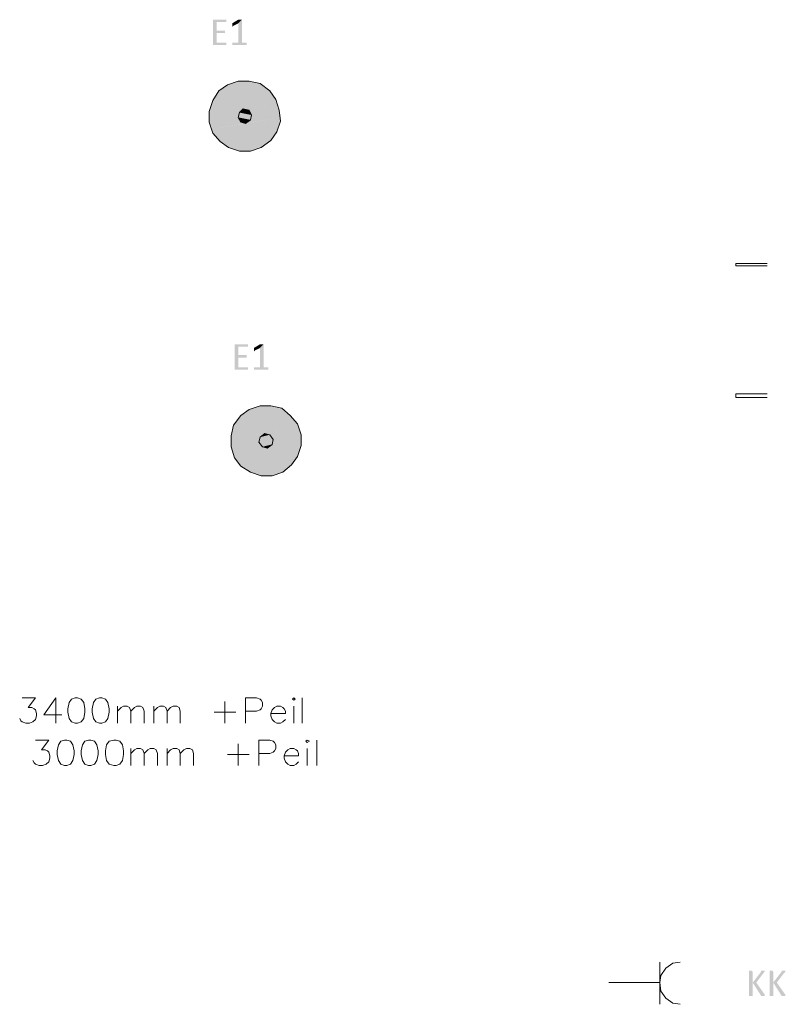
# Model space of a CAD drawing. Header units: millimetres. Extents: x -197899 to 120983, y -4228 to 45370.
# Tile 55 of 200: x -169065 to -166382, y 19908 to 23362. Entities that reach past the tile are written whole.
import ezdxf

# ---------------------------------------------------------------- set-up
doc = ezdxf.new("R2010")
doc.units = ezdxf.units.MM
for name, color, linetype in [('AL63----', 7, 'Continuous'), ('PDF_Geometry', 8, 'Continuous'), ('PDF_Solid Fills', 8, 'Continuous')]:
    doc.layers.add(name, color=color, linetype=linetype)

# ---------------------------------------------------------------- blocks, each defined once
blk = doc.blocks.new('A$C01523A58')
at = {"layer": 'PDF_Solid Fills'}
for color, points in [(7, [(-6168, -5791.2), (-6214.5, -5791.2), (-6214.5, -5795.5), (-6214.5, -5875.9), (-6214.5, -5880.1), (-6168, -5880.1), (-6168, -5875.9), (-6168, -5871.6), (-6201.9, -5871.6), (-6201.9, -5837.8), (-6172.2, -5837.8), (-6172.2, -5833.6), (-6172.2, -5829.3), (-6201.9, -5829.3), (-6201.9, -5799.7), (-6168, -5799.7), (-6168, -5795.5)]), (7, [(-6113, -5791.2), (-6125.6, -5803.9), (-6125.6, -5871.6), (-6146.8, -5871.6), (-6146.8, -5875.9), (-6146.8, -5880.1), (-6096, -5880.1), (-6096, -5875.9), (-6096, -5871.6), (-6113, -5871.6)]), (7, [(-6121.4, -5791.2), (-6125.6, -5791.2), (-6146.8, -5803.9), (-6146.8, -5808.2), (-6146.8, -5812.4), (-6146.8, -5816.6), (-6142.6, -5812.4), (-6125.6, -5803.9), (-6113, -5791.2), (-6117.2, -5791.2)]), (1, [(-6125.6, -6007.1), (-6163.7, -6019.8), (-6087.6, -6007.1)]), (1, [(-6163.7, -6019.8), (-6087.6, -6007.1), (-6049.4, -6015.6)]), (1, [(-6193.4, -6041), (-6214.5, -6074.9), (-6015.5, -6041)]), (1, [(-6214.5, -6074.9), (-6015.5, -6041), (-5994.4, -6070.6)]), (1, [(-6163.7, -6019.8), (-6193.4, -6041), (-6049.4, -6015.6)]), (1, [(-6193.4, -6041), (-6049.4, -6015.6), (-6015.5, -6041)]), (1, [(-6214.5, -6074.9), (-6227.3, -6113), (-5994.4, -6070.6)]), (1, [(-6227.3, -6113), (-5994.4, -6070.6), (-5990.2, -6083.3)]), (1, [(-6227.3, -6113), (-6227.3, -6125.6), (-5990.2, -6083.3)]), (1, [(-6227.3, -6125.6), (-6108.7, -6104.5), (-6121.4, -6117.2)]), (51, [(-6108.7, -6104.5), (-6121.4, -6117.2), (-6087.6, -6108.7)]), (51, [(-6121.4, -6117.2), (-6087.6, -6108.7), (-6079.1, -6125.6)]), (1, [(-6108.7, -6104.5), (-5990.2, -6083.3), (-5986, -6091.8)]), (1, [(-6108.7, -6104.5), (-6087.6, -6108.7), (-5986, -6091.8)]), (1, [(-6087.6, -6108.7), (-5986, -6091.8), (-5981.7, -6108.7)]), (1, [(-6087.6, -6108.7), (-6079.1, -6125.6), (-5981.7, -6108.7)]), (1, [(-6079.1, -6125.6), (-5981.7, -6108.7), (-5977.5, -6125.6)]), (1, [(-6227.3, -6125.6), (-6227.3, -6134.1), (-6121.4, -6117.2)]), (1, [(-6227.3, -6134.1), (-6121.4, -6117.2), (-6125.6, -6134.1)]), (1, [(-6227.3, -6134.1), (-6227.3, -6151.1), (-6125.6, -6134.1)]), (1, [(-6227.3, -6151.1), (-6125.6, -6134.1), (-6117.2, -6151.1)]), (1, [(-6218.8, -6176.5), (-5977.5, -6134.1), (-5977.5, -6146.8)]), (1, [(-6218.8, -6176.5), (-6214.5, -6189.1), (-5977.5, -6146.8)]), (1, [(-6214.5, -6189.1), (-5977.5, -6146.8), (-5990.2, -6184.9)]), (51, [(-6121.4, -6117.2), (-6125.6, -6134.1), (-6079.1, -6125.6)]), (51, [(-6125.6, -6134.1), (-6079.1, -6125.6), (-6083.3, -6142.6)]), (51, [(-6125.6, -6134.1), (-6117.2, -6151.1), (-6083.3, -6142.6)]), (51, [(-6117.2, -6151.1), (-6083.3, -6142.6), (-6100.2, -6155.3)]), (1, [(-6083.3, -6142.6), (-6100.2, -6155.3), (-5977.5, -6134.1)]), (1, [(-6079.1, -6125.6), (-6083.3, -6142.6), (-5977.5, -6125.6)]), (1, [(-6083.3, -6142.6), (-5977.5, -6125.6), (-5977.5, -6134.1)]), (1, [(-6227.3, -6151.1), (-6218.8, -6168), (-6117.2, -6151.1)]), (1, [(-6218.8, -6168), (-6117.2, -6151.1), (-6100.2, -6155.3)]), (1, [(-6218.8, -6168), (-6218.8, -6176.5), (-6100.2, -6155.3)]), (1, [(-6214.5, -6189.1), (-6189.1, -6218.8), (-5990.2, -6184.9)]), (1, [(-6189.1, -6218.8), (-5990.2, -6184.9), (-6011.4, -6214.5)]), (1, [(-6189.1, -6218.8), (-6159.5, -6239.9), (-6011.4, -6214.5)]), (1, [(-6159.5, -6239.9), (-6011.4, -6214.5), (-6045.2, -6239.9)]), (1, [(-6159.5, -6239.9), (-6121.4, -6252.7), (-6045.2, -6239.9)]), (1, [(-6121.4, -6252.7), (-6045.2, -6239.9), (-6083.3, -6252.7)]), (7, [(-6091.8, -6930), (-6138.4, -6930), (-6138.4, -6934.2), (-6138.4, -7014.6), (-6138.4, -7018.9), (-6091.8, -7018.9), (-6091.8, -7014.6), (-6091.8, -7010.4), (-6125.6, -7010.4), (-6125.6, -6976.6), (-6096, -6976.6), (-6096, -6972.3), (-6096, -6968.1), (-6125.6, -6968.1), (-6125.6, -6938.4), (-6091.8, -6938.4), (-6091.8, -6934.2)]), (7, [(-6036.7, -6930), (-6049.4, -6942.7), (-6049.4, -7010.4), (-6070.6, -7010.4), (-6070.6, -7014.6), (-6070.6, -7018.9), (-6019.8, -7018.9), (-6019.8, -7014.6), (-6019.8, -7010.4), (-6036.7, -7010.4)]), (7, [(-6045.2, -6930), (-6049.4, -6930), (-6070.6, -6942.7), (-6070.6, -6946.9), (-6070.6, -6951.2), (-6070.6, -6955.4), (-6066.4, -6951.2), (-6049.4, -6942.7), (-6036.7, -6930), (-6040.9, -6930)]), (1, [(-6049.4, -7145.9), (-6087.6, -7158.6), (-6011.4, -7145.9)]), (1, [(-6087.6, -7158.6), (-6011.4, -7145.9), (-5973.2, -7154.4)]), (1, [(-6117.2, -7179.8), (-6142.6, -7213.6), (-5943.6, -7179.8)]), (1, [(-6142.6, -7213.6), (-5943.6, -7179.8), (-5918.2, -7209.4)]), (1, [(-6087.6, -7158.6), (-6117.2, -7179.8), (-5973.2, -7154.4)]), (1, [(-6117.2, -7179.8), (-5973.2, -7154.4), (-5943.6, -7179.8)]), (1, [(-6142.6, -7213.6), (-6151, -7251.7), (-5918.2, -7209.4)]), (1, [(-6151, -7251.7), (-5918.2, -7209.4), (-5914, -7222.1)]), (1, [(-6151, -7251.7), (-6151, -7264.4), (-5914, -7222.1)]), (1, [(-6151, -7264.4), (-6032.5, -7243.3), (-6049.4, -7255.9)]), (51, [(-6032.5, -7243.3), (-6049.4, -7255.9), (-6015.5, -7247.5)]), (51, [(-6049.4, -7255.9), (-6015.5, -7247.5), (-6002.9, -7264.4)]), (1, [(-6032.5, -7243.3), (-5914, -7222.1), (-5909.7, -7230.5)]), (1, [(-6032.5, -7243.3), (-6015.5, -7247.5), (-5909.7, -7230.5)]), (1, [(-6015.5, -7247.5), (-5909.7, -7230.5), (-5905.5, -7247.5)]), (1, [(-6015.5, -7247.5), (-6002.9, -7264.4), (-5905.5, -7247.5)]), (1, [(-6002.9, -7264.4), (-5905.5, -7247.5), (-5905.5, -7264.4)]), (1, [(-6151, -7264.4), (-6151, -7272.9), (-6049.4, -7255.9)]), (1, [(-6151, -7272.9), (-6049.4, -7255.9), (-6053.7, -7272.9)]), (1, [(-6151, -7272.9), (-6151, -7289.8), (-6053.7, -7272.9)]), (1, [(-6151, -7289.8), (-6053.7, -7272.9), (-6040.9, -7289.8)]), (1, [(-6142.6, -7315.2), (-5905.5, -7272.9), (-5905.5, -7285.6)]), (1, [(-6142.6, -7315.2), (-6138.4, -7328), (-5905.5, -7285.6)]), (1, [(-6138.4, -7328), (-5905.5, -7285.6), (-5918.2, -7323.7)]), (51, [(-6049.4, -7255.9), (-6053.7, -7272.9), (-6002.9, -7264.4)]), (51, [(-6053.7, -7272.9), (-6002.9, -7264.4), (-6007.1, -7281.3)]), (51, [(-6053.7, -7272.9), (-6040.9, -7289.8), (-6007.1, -7281.3)]), (51, [(-6040.9, -7289.8), (-6007.1, -7281.3), (-6024, -7294.1)]), (1, [(-6007.1, -7281.3), (-6024, -7294.1), (-5905.5, -7272.9)]), (1, [(-6002.9, -7264.4), (-6007.1, -7281.3), (-5905.5, -7264.4)]), (1, [(-6007.1, -7281.3), (-5905.5, -7264.4), (-5905.5, -7272.9)]), (1, [(-6151, -7289.8), (-6146.8, -7306.7), (-6040.9, -7289.8)]), (1, [(-6146.8, -7306.7), (-6040.9, -7289.8), (-6024, -7294.1)]), (1, [(-6146.8, -7306.7), (-6142.6, -7315.2), (-6024, -7294.1)]), (1, [(-6138.4, -7328), (-6117.2, -7357.5), (-5918.2, -7323.7)]), (1, [(-6117.2, -7357.5), (-5918.2, -7323.7), (-5939.4, -7353.3)]), (1, [(-6117.2, -7357.5), (-6083.3, -7378.7), (-5939.4, -7353.3)]), (1, [(-6083.3, -7378.7), (-5939.4, -7353.3), (-5969, -7378.7)]), (1, [(-6083.3, -7378.7), (-6045.2, -7391.4), (-5969, -7378.7)]), (1, [(-6045.2, -7391.4), (-5969, -7378.7), (-6007.1, -7391.4)]), (7, [(-4330.7, -9127.1), (-4334.9, -9127.1), (-4334.9, -9215.9), (-4322.2, -9215.9), (-4322.2, -9169.4), (-4322.2, -9131.3), (-4326.5, -9127.1), (-4326.5, -9127.1)]), (7, [(-4284.2, -9127.1), (-4292.6, -9127.1), (-4292.6, -9131.3), (-4322.2, -9169.4), (-4322.2, -9169.4), (-4292.6, -9215.9), (-4279.9, -9215.9), (-4279.9, -9211.8), (-4279.9, -9211.8), (-4309.6, -9169.4), (-4284.2, -9135.6), (-4284.2, -9135.6), (-4279.9, -9131.3), (-4279.9, -9127.1)]), (7, [(-4258.8, -9127.1), (-4263, -9127.1), (-4263, -9215.9), (-4250.3, -9215.9), (-4250.3, -9169.4), (-4250.3, -9131.3), (-4254.5, -9127.1), (-4254.5, -9127.1)]), (7, [(-4212.2, -9127.1), (-4220.7, -9127.1), (-4220.7, -9131.3), (-4250.3, -9169.4), (-4250.3, -9169.4), (-4220.7, -9215.9), (-4207.9, -9215.9), (-4207.9, -9211.8), (-4207.9, -9211.8), (-4237.6, -9169.4), (-4212.2, -9135.6), (-4212.2, -9135.6), (-4207.9, -9131.3), (-4207.9, -9127.1)])]:
    blk.add_hatch(color=color, dxfattribs=at).paths.add_polyline_path(points)
at = {"layer": 'PDF_Geometry', "color": 7, "lineweight": 13}
for points in [[(-5981.7, -6108.7), (-5994.4, -6070.6), (-6015.5, -6041), (-6049.4, -6015.6), (-6087.6, -6007.1), (-6125.6, -6007.1), (-6163.7, -6019.8), (-6193.4, -6041), (-6214.5, -6074.9), (-6227.3, -6113), (-6227.3, -6151.1), (-6214.5, -6189.1), (-6189.1, -6218.8), (-6159.5, -6239.9), (-6121.4, -6252.7), (-6083.3, -6252.7), (-6045.2, -6239.9), (-6011.4, -6214.5), (-5990.2, -6184.9), (-5977.5, -6146.8), (-5981.7, -6108.7)], [(-6079.1, -6125.6), (-6087.6, -6108.7), (-6108.7, -6104.5), (-6121.4, -6117.2), (-6125.6, -6134.1), (-6117.2, -6151.1), (-6100.2, -6155.3), (-6083.3, -6142.6), (-6079.1, -6125.6)], [(-5905.5, -7247.5), (-5918.2, -7209.4), (-5943.6, -7179.8), (-5973.2, -7154.4), (-6011.4, -7145.9), (-6049.4, -7145.9), (-6087.6, -7158.6), (-6117.2, -7179.8), (-6142.6, -7213.6), (-6151, -7251.7), (-6151, -7289.8), (-6138.4, -7328), (-6117.2, -7357.5), (-6083.3, -7378.7), (-6045.2, -7391.4), (-6007.1, -7391.4), (-5969, -7378.7), (-5939.4, -7353.3), (-5918.2, -7323.7), (-5905.5, -7285.6), (-5905.5, -7247.5)], [(-6002.9, -7264.4), (-6015.5, -7247.5), (-6032.5, -7243.3), (-6049.4, -7255.9), (-6053.7, -7272.9), (-6040.9, -7289.8), (-6024, -7294.1), (-6007.1, -7281.3), (-6002.9, -7264.4)]]:
    blk.add_lwpolyline(points, dxfattribs=at)
at = {"layer": 'PDF_Geometry', "color": 7, "lineweight": 18, "true_color": 0xeeeeee}
for points in [[(-4381.5, -6646.4), (-4271.4, -6646.4)], [(-4271.4, -6654.8), (-4381.5, -6654.8), (-4381.5, -6646.4)], [(-4381.5, -7116.2), (-4381.5, -7103.6), (-4271.4, -7103.6)], [(-4381.5, -7116.2), (-4271.4, -7116.2)], [(-6883.4, -8170.4), (-6836.9, -8170.4), (-6862.3, -8204.2), (-6849.5, -8204.2), (-6841.1, -8208.5), (-6836.9, -8212.7), (-6832.6, -8225.4), (-6832.6, -8233.9), (-6836.9, -8246.6), (-6845.3, -8255), (-6858, -8259.3), (-6870.7, -8259.3), (-6883.4, -8255), (-6887.7, -8250.8), (-6891.8, -8242.3)], [(-6764.9, -8170.4), (-6807.2, -8229.6), (-6743.7, -8229.6)], [(-6764.9, -8170.4), (-6764.9, -8259.3)], [(-6697.1, -8170.4), (-6709.8, -8174.6), (-6718.3, -8187.3), (-6722.6, -8208.5), (-6722.6, -8221.2), (-6718.3, -8242.3), (-6709.8, -8255), (-6697.1, -8259.3), (-6688.7, -8259.3), (-6675.9, -8255), (-6667.5, -8242.3), (-6663.3, -8221.2), (-6663.3, -8208.5), (-6667.5, -8187.3), (-6675.9, -8174.6), (-6688.7, -8170.4), (-6697.1, -8170.4)], [(-6612.5, -8170.4), (-6625.2, -8174.6), (-6633.6, -8187.3), (-6637.9, -8208.5), (-6637.9, -8221.2), (-6633.6, -8242.3), (-6625.2, -8255), (-6612.5, -8259.3), (-6604, -8259.3), (-6591.3, -8255), (-6582.8, -8242.3), (-6578.6, -8221.2), (-6578.6, -8208.5), (-6582.8, -8187.3), (-6591.3, -8174.6), (-6604, -8170.4), (-6612.5, -8170.4)], [(-6172.2, -8183), (-6172.2, -8259.3)], [(-6100.2, -8259.3), (-6100.2, -8170.4), (-6062.2, -8170.4), (-6049.4, -8174.6), (-6045.2, -8178.8), (-6040.9, -8187.3), (-6040.9, -8200), (-6045.2, -8208.5), (-6049.4, -8212.7), (-6062.2, -8216.9), (-6100.2, -8216.9)], [(-5935.2, -8174.6), (-5930.9, -8178.8), (-5926.7, -8174.6), (-5930.9, -8170.4), (-5935.2, -8174.6)], [(-5901.3, -8259.3), (-5901.3, -8170.4)], [(-6548.9, -8259.3), (-6548.9, -8200)], [(-6548.9, -8216.9), (-6536.3, -8204.2), (-6527.8, -8200), (-6515.1, -8200), (-6506.6, -8204.2), (-6502.4, -8216.9), (-6502.4, -8259.3)], [(-6502.4, -8216.9), (-6489.7, -8204.2), (-6481.2, -8200), (-6468.6, -8200), (-6460.1, -8204.2), (-6455.8, -8216.9), (-6455.8, -8259.3)], [(-6422, -8259.3), (-6422, -8200)], [(-6422, -8216.9), (-6409.3, -8204.2), (-6400.8, -8200), (-6388.1, -8200), (-6379.6, -8204.2), (-6375.4, -8216.9), (-6375.4, -8259.3)], [(-6375.4, -8216.9), (-6362.7, -8204.2), (-6354.3, -8200), (-6341.5, -8200), (-6333.1, -8204.2), (-6328.9, -8216.9), (-6328.9, -8259.3)], [(-6210.3, -8221.2), (-6134.1, -8221.2)], [(-6011.4, -8225.4), (-5960.6, -8225.4), (-5960.6, -8216.9), (-5964.8, -8208.5), (-5969, -8204.2), (-5977.5, -8200), (-5990.2, -8200), (-5998.6, -8204.2), (-6007.1, -8212.7), (-6011.4, -8225.4), (-6011.4, -8233.9), (-6007.1, -8246.6), (-5998.6, -8255), (-5990.2, -8259.3), (-5977.5, -8259.3), (-5969, -8255), (-5960.6, -8246.6)], [(-5930.9, -8200), (-5930.9, -8259.3)], [(-6836.9, -8318.5), (-6790.3, -8318.5), (-6815.7, -8352.4), (-6803, -8352.4), (-6794.5, -8356.6), (-6790.3, -8360.9), (-6786, -8373.5), (-6786, -8382), (-6790.3, -8394.7), (-6798.7, -8403.2), (-6811.5, -8407.4), (-6824.1, -8407.4), (-6836.9, -8403.2), (-6841.1, -8398.9), (-6845.3, -8390.5)], [(-6735.2, -8318.5), (-6747.9, -8322.7), (-6756.4, -8335.5), (-6760.6, -8356.6), (-6760.6, -8369.3), (-6756.4, -8390.5), (-6747.9, -8403.2), (-6735.2, -8407.4), (-6726.8, -8407.4), (-6714.1, -8403.2), (-6705.6, -8390.5), (-6701.4, -8369.3), (-6701.4, -8356.6), (-6705.6, -8335.5), (-6714.1, -8322.7), (-6726.8, -8318.5), (-6735.2, -8318.5)], [(-6650.6, -8318.5), (-6663.3, -8322.7), (-6671.8, -8335.5), (-6675.9, -8356.6), (-6675.9, -8369.3), (-6671.8, -8390.5), (-6663.3, -8403.2), (-6650.6, -8407.4), (-6642.1, -8407.4), (-6629.4, -8403.2), (-6621, -8390.5), (-6616.7, -8369.3), (-6616.7, -8356.6), (-6621, -8335.5), (-6629.4, -8322.7), (-6642.1, -8318.5), (-6650.6, -8318.5)], [(-6561.7, -8318.5), (-6578.6, -8322.7), (-6587.1, -8335.5), (-6591.3, -8356.6), (-6591.3, -8369.3), (-6587.1, -8390.5), (-6578.6, -8403.2), (-6561.7, -8407.4), (-6553.2, -8407.4), (-6540.5, -8403.2), (-6532, -8390.5), (-6527.8, -8369.3), (-6527.8, -8356.6), (-6532, -8335.5), (-6540.5, -8322.7), (-6553.2, -8318.5), (-6561.7, -8318.5)], [(-6053.7, -8407.4), (-6053.7, -8318.5), (-6015.5, -8318.5), (-6002.9, -8322.7), (-5998.6, -8327), (-5994.4, -8335.5), (-5994.4, -8348.1), (-5998.6, -8356.6), (-6002.9, -8360.9), (-6015.5, -8365.1), (-6053.7, -8365.1)], [(-5888.6, -8322.7), (-5884.3, -8327), (-5875.9, -8322.7), (-5884.3, -8318.5), (-5888.6, -8322.7)], [(-5850.5, -8407.4), (-5850.5, -8318.5)], [(-6502.4, -8407.4), (-6502.4, -8348.1)], [(-6502.4, -8365.1), (-6489.7, -8352.4), (-6481.2, -8348.1), (-6468.6, -8348.1), (-6460.1, -8352.4), (-6455.8, -8365.1), (-6455.8, -8407.4)], [(-6455.8, -8365.1), (-6443.2, -8352.4), (-6434.7, -8348.1), (-6422, -8348.1), (-6413.5, -8352.4), (-6409.3, -8365.1), (-6409.3, -8407.4)], [(-6375.4, -8407.4), (-6375.4, -8348.1)], [(-6375.4, -8365.1), (-6362.7, -8352.4), (-6354.3, -8348.1), (-6341.5, -8348.1), (-6333.1, -8352.4), (-6328.9, -8365.1), (-6328.9, -8407.4)], [(-6328.9, -8365.1), (-6316.1, -8352.4), (-6307.7, -8348.1), (-6295, -8348.1), (-6286.5, -8352.4), (-6282.3, -8365.1), (-6282.3, -8407.4)], [(-6125.6, -8331.2), (-6125.6, -8407.4)], [(-5964.8, -8373.5), (-5914, -8373.5), (-5914, -8365.1), (-5918.2, -8356.6), (-5922.4, -8352.4), (-5930.9, -8348.1), (-5943.6, -8348.1), (-5952.1, -8352.4), (-5960.6, -8360.9), (-5964.8, -8373.5), (-5964.8, -8382), (-5960.6, -8394.7), (-5952.1, -8403.2), (-5943.6, -8407.4), (-5930.9, -8407.4), (-5922.4, -8403.2), (-5914, -8394.7)], [(-5884.3, -8348.1), (-5884.3, -8407.4)], [(-6163.7, -8369.3), (-6087.6, -8369.3)]]:
    blk.add_lwpolyline(points, dxfattribs=at)
at = {"layer": 'PDF_Geometry', "color": 1, "lineweight": 18}
for points in [[(-4576.2, -9097.5), (-4601.6, -9101.7), (-4627, -9118.6), (-4644, -9144), (-4648.2, -9169.4), (-4644, -9199), (-4627, -9224.4), (-4601.6, -9241.4), (-4576.2, -9245.6)], [(-4648.2, -9097.5), (-4648.2, -9245.6)], [(-4826, -9169.4), (-4648.2, -9169.4)]]:
    blk.add_lwpolyline(points, dxfattribs=at)

msp = doc.modelspace()

# ---------------------------------------------------------------- block references
at = {"layer": 'AL63----'}
msp.add_blockref('A$C01523A58', (-162173.6, 29153.2), dxfattribs=at)

doc.saveas('drawing.dxf')
